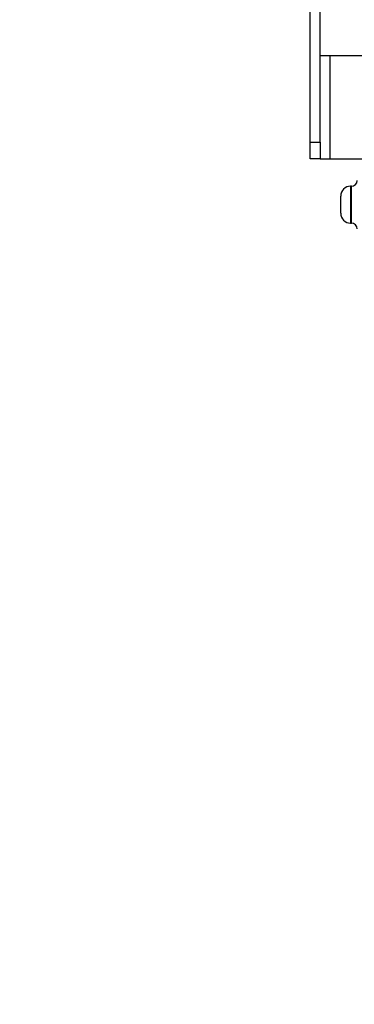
# Model space of a CAD drawing. Header units: millimetres. Extents: x 5 to 273, y 7 to 200.
# Tile 3 of 34: x 34.48 to 42.61, y 72.66 to 96.6. Entities that reach past the tile are written whole.
import ezdxf

# ---------------------------------------------------------------- set-up
doc = ezdxf.new("R2010")
doc.units = ezdxf.units.MM
doc.layers.add('FORMAT', color=7, linetype='Continuous')
doc.styles.add('SLDTEXTSTYLE0', font='TXT', dxfattribs={"width": 0.75})
doc.dimstyles.new('SLDDIMSTYLE1', dxfattribs={"dimtxt": 3.5, "dimasz": 3.302, "dimexe": 0, "dimexo": 0.0625, "dimgap": 0.875, "dimtad": 1, "dimdec": 1, "dimlfac": 5, "dimrnd": 1e-09, "dimzin": 12, "dimdsep": 46, "dimtxsty": 'SLDTEXTSTYLE0', "dimsah": 1, "dimcen": 0.09, "dimadec": 0, "dimazin": 3, "dimtfac": 1, "dimtofl": 0, "dimtmove": 0, "dimatfit": 3, "dimfxl": 0, "dimfrac": 2, "dimtolj": 1, "dimtzin": 12, "dimarcsym": 0})

# ---------------------------------------------------------------- blocks, each defined once
blk = doc.blocks.new('_D_2')
at = {"layer": 'FORMAT'}
for p, q in [((40.544, 97.316), (30.544, 97.316)), ((31.544, 35.039), (31.544, 97.316)), ((42.684, 35.039), (30.544, 35.039))]:
    blk.add_line(p, q, dxfattribs=at)
for points in [[(31.544, 97.316), (31.036, 94.014), (32.052, 94.014)], [(31.544, 35.039), (32.052, 38.341), (31.036, 38.341)]]:
    blk.add_solid(points, dxfattribs=at)
at = {"layer": 'FORMAT', "insert": (27.033, 61.726), "char_height": 3.5, "attachment_point": 1, "rotation": 90, "style": 'SLDTEXTSTYLE0'}
blk.add_mtext('311.4', dxfattribs=at)

msp = doc.modelspace()

# ---------------------------------------------------------------- linework, layer by layer
at = {"color": 7, "linetype": 'Continuous', "lineweight": 25}
for p, q in [((41.544, 93.616), (41.544, 96.916)), ((41.784, 93.616), (41.784, 96.916)), ((42.024, 95.716), (41.784, 95.716)), ((42.024, 93.216), (42.024, 95.716)), ((44.664, 95.716), (42.024, 95.716)), ((41.544, 93.616), (41.784, 93.616)), ((41.544, 93.216), (41.544, 93.616)), ((41.784, 93.616), (41.784, 93.216)), ((41.784, 93.216), (41.544, 93.216)), ((41.784, 93.216), (42.024, 93.216)), ((42.024, 93.216), (43.384, 93.216)), ((42.544, 92.549), (42.524, 92.549)), ((42.284, 92.099), (42.284, 92.309)), ((42.284, 91.889), (42.284, 92.099)), ((42.524, 91.649), (42.544, 91.649))]:
    msp.add_line(p, q, dxfattribs=at)
at = {"color": 8, "linetype": 'Continuous', "lineweight": 25}
for p, q in [((42.524, 92.549), (42.524, 92.099)), ((42.544, 91.649), (42.544, 92.549)), ((42.524, 92.099), (42.524, 91.649))]:
    msp.add_line(p, q, dxfattribs=at)
at = {"color": 7, "linetype": 'Continuous', "lineweight": 25}
for centre, radius, start, end in [((42.544, 92.689), 0.14, 270, 0), ((42.524, 92.309), 0.24, 90, 180), ((42.524, 91.889), 0.24, 180, 270), ((42.544, 91.509), 0.14, 0, 90)]:
    msp.add_arc(centre, radius, start, end, dxfattribs=at)

# ---------------------------------------------------------------- dimensions: what is measured, and where the dimension line sits
at = {"layer": 'FORMAT'}
dim = msp.add_linear_dim(base=(31.544, 97.316), p1=(43.684, 35.039), p2=(41.544, 97.316), angle=90, dimstyle='SLDDIMSTYLE1', dxfattribs=at)
dim.commit()
dim.dimension.update_dxf_attribs({"geometry": '_D_2', "text_midpoint": (31.544, 67.545), "dimtype": 160})

doc.saveas('drawing.dxf')
